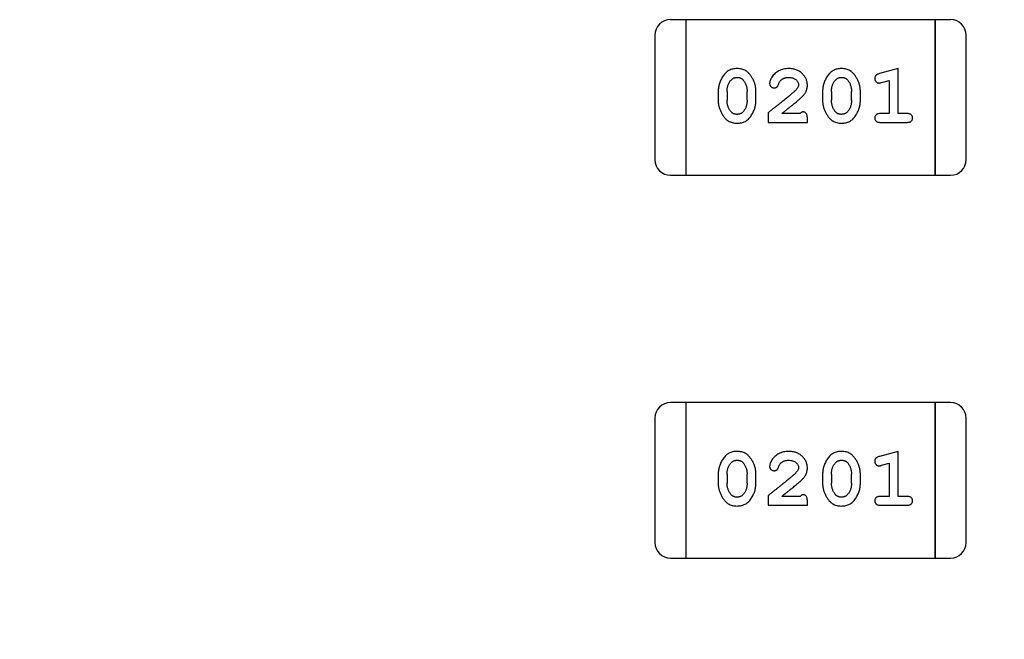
# Model space of a CAD drawing. Header units: millimetres. Extents: x 0 to 297, y 0 to 210.
# Tile 99 of 172: x 189.62 to 191.55, y 108.12 to 109.34. Entities that reach past the tile are written whole.
import ezdxf

# ---------------------------------------------------------------- set-up
doc = ezdxf.new("R2010")
doc.units = ezdxf.units.MM
doc.header["$LTSCALE"] = 16.335
doc.header["$PDMODE"] = 3
doc.header["$PDSIZE"] = 8
doc.layers.get('0').update_dxf_attribs({"linetype": 'CONTINUOUS'})
doc.layers.get('Defpoints').update_dxf_attribs({"linetype": 'CONTINUOUS'})
doc.layers.add('USER_LIBRARYDXF_CONTINUOUS_LINE', color=7, linetype='CONTINUOUS')
doc.styles.get("Standard").update_dxf_attribs({"font": '仿宋_GB2312.ttf'})
doc.dimstyles.get("Standard").update_dxf_attribs({"dimtxt": 2.5, "dimasz": 3.5, "dimexe": 1.5, "dimexo": 1, "dimtad": 1, "dimdsep": 46, "dimtxsty": 'Standard', "dimblk": '_FILLED', "dimblk1": '_FILLED', "dimblk2": '_FILLED', "dimcen": 0.09, "dimazin": 2, "dimtol": 1, "dimtp": 0.01, "dimtm": 0.01, "dimtfac": 1, "dimtofl": 0, "dimtmove": 0, "dimatfit": 3, "dimldrblk": '_FILLED', "dimfxl": 1, "dimtolj": 1, "dimarcsym": 0})

# ---------------------------------------------------------------- blocks, each defined once
blk = doc.blocks.new('_FILLED')
at = {"color": 0, "linetype": 'ByBlock'}
blk.add_solid([(0, 0), (-1, 0.1714), (-1, -0.1714)], dxfattribs=at)
blk = doc.blocks.new('*D28')
at = {"color": 0, "lineweight": -2, "transparency": 16777216}
for p, q in [((188.8444, 94.3596), (188.8444, 109.0053)), ((194.1594, 106.9036), (194.1594, 109.0053)), ((189.3444, 107.5053), (190.115, 107.5053)), ((193.6594, 107.5053), (192.8888, 107.5053))]:
    blk.add_line(p, q, dxfattribs=at)
at = {"layer": 'Defpoints', "color": 0, "transparency": 16777216}
for p in [(194.1594, 107.5053), (194.1594, 105.9036), (188.8444, 93.3596)]:
    blk.add_point(p, dxfattribs=at)
at = {"color": 0, "lineweight": -2, "transparency": 16777216, "xscale": 0.5, "yscale": 0.5, "zscale": 0.5, "rotation": 180}
blk.add_blockref('_FILLED', (188.8444, 107.5053), dxfattribs=at)
at = {"color": 0, "lineweight": -2, "transparency": 16777216, "xscale": 0.5, "yscale": 0.5, "zscale": 0.5}
blk.add_blockref('_FILLED', (194.1594, 107.5053), dxfattribs=at)
at = {"color": 0, "transparency": 16777216, "insert": (191.5019, 107.5053), "char_height": 0.5, "attachment_point": 5}
blk.add_mtext('\\A1;5.32', dxfattribs=at)

msp = doc.modelspace()

# ---------------------------------------------------------------- linework, layer by layer
at = {"layer": 'USER_LIBRARYDXF_CONTINUOUS_LINE', "color": 7, "linetype": 'Continuous'}
for p, q in [((190.9255, 109.3361), (190.895, 109.3361)), ((190.9255, 109.0313), (190.9255, 109.3361)), ((190.9255, 109.0313), (190.9255, 109.3361)), ((191.4131, 109.3361), (190.9255, 109.3361)), ((191.4131, 109.3361), (191.4131, 109.0313)), ((191.4131, 109.0313), (191.4131, 109.3361)), ((191.4436, 109.3361), (191.4131, 109.3361)), ((190.8645, 109.3057), (190.8645, 109.0618)), ((191.4741, 109.0618), (191.4741, 109.3057)), ((191.3408, 109.2404), (191.3042, 109.2305)), ((191.3408, 109.1523), (191.3408, 109.2404)), ((191.3084, 109.2131), (191.3235, 109.2172)), ((191.3235, 109.2172), (191.3235, 109.1523)), ((190.9884, 109.1958), (190.9884, 109.178)), ((191.0057, 109.1955), (191.0057, 109.1783)), ((191.045, 109.1783), (191.045, 109.1955)), ((191.0623, 109.178), (191.0623, 109.1958)), ((191.1929, 109.1958), (191.1929, 109.178)), ((191.2102, 109.1955), (191.2102, 109.1783)), ((191.2495, 109.1783), (191.2495, 109.1955)), ((191.2668, 109.178), (191.2668, 109.1958)), ((191.0859, 109.1539), (191.0859, 109.135)), ((191.1488, 109.1523), (191.1127, 109.1523)), ((191.163, 109.135), (191.163, 109.1428)), ((191.3235, 109.1523), (191.3062, 109.1523)), ((191.3581, 109.1523), (191.3408, 109.1523)), ((191.0859, 109.135), (191.163, 109.135)), ((191.3062, 109.135), (191.3581, 109.135)), ((190.895, 109.0313), (190.9255, 109.0313)), ((190.9255, 109.0313), (191.4131, 109.0313)), ((191.4131, 109.0313), (191.4436, 109.0313)), ((190.9255, 108.5861), (190.895, 108.5861)), ((190.9255, 108.2813), (190.9255, 108.5861)), ((190.9255, 108.2813), (190.9255, 108.5861)), ((191.4131, 108.5861), (190.9255, 108.5861)), ((191.4131, 108.5861), (191.4131, 108.2813)), ((191.4131, 108.2813), (191.4131, 108.5861)), ((191.4436, 108.5861), (191.4131, 108.5861)), ((190.8645, 108.5557), (190.8645, 108.3118)), ((191.4741, 108.3118), (191.4741, 108.5557)), ((191.3408, 108.4904), (191.3042, 108.4805)), ((191.3408, 108.4023), (191.3408, 108.4904)), ((191.3084, 108.4631), (191.3235, 108.4672)), ((191.3235, 108.4672), (191.3235, 108.4023)), ((190.9884, 108.4458), (190.9884, 108.428)), ((191.0057, 108.4455), (191.0057, 108.4283)), ((191.045, 108.4283), (191.045, 108.4455)), ((191.0623, 108.428), (191.0623, 108.4458)), ((191.1929, 108.4458), (191.1929, 108.428)), ((191.2102, 108.4455), (191.2102, 108.4283)), ((191.2495, 108.4283), (191.2495, 108.4455)), ((191.2668, 108.428), (191.2668, 108.4458)), ((191.0859, 108.4039), (191.0859, 108.385)), ((191.1488, 108.4023), (191.1127, 108.4023)), ((191.163, 108.385), (191.163, 108.3928)), ((191.3235, 108.4023), (191.3062, 108.4023)), ((191.3581, 108.4023), (191.3408, 108.4023)), ((191.0859, 108.385), (191.163, 108.385)), ((191.3062, 108.385), (191.3581, 108.385)), ((190.895, 108.2813), (190.9255, 108.2813)), ((190.9255, 108.2813), (191.4131, 108.2813)), ((191.4131, 108.2813), (191.4436, 108.2813))]:
    msp.add_line(p, q, dxfattribs=at)
for centre, start, end in [((190.895, 109.3057), 90, 180), ((191.4436, 109.3057), 0, 90), ((190.895, 109.0618), 180, 270), ((191.4436, 109.0618), 270, 0), ((190.895, 108.5557), 90, 180), ((191.4436, 108.5557), 0, 90), ((190.895, 108.3118), 180, 270), ((191.4436, 108.3118), 270, 0)]:
    msp.add_arc(centre, 0.0305, start, end, dxfattribs=at)
for points, knots in [([(191.0252, 109.2404), (191.0237, 109.2403), (191.0209, 109.2403), (191.0168, 109.2395), (191.013, 109.2384), (191.0094, 109.2368), (191.0061, 109.2348), (191.0031, 109.2323), (191.0003, 109.2293), (190.9978, 109.2259), (190.9956, 109.2223), (190.9937, 109.2186), (190.992, 109.2149), (190.9907, 109.2112), (190.9897, 109.2074), (190.9889, 109.2035), (190.9885, 109.1997), (190.9884, 109.1971), (190.9884, 109.1958)], [0, 0, 0, 0, 0.06692, 0.130834, 0.19258, 0.252759, 0.312631, 0.373411, 0.436359, 0.501894, 0.568244, 0.632472, 0.69556, 0.757163, 0.818592, 0.878885, 0.939235, 1, 1, 1, 1]), ([(191.0623, 109.1958), (191.0623, 109.1968), (191.0623, 109.199), (191.062, 109.2022), (191.0614, 109.2053), (191.0608, 109.2084), (191.0598, 109.2115), (191.0587, 109.2145), (191.0574, 109.2174), (191.0559, 109.2203), (191.0543, 109.223), (191.0527, 109.2256), (191.051, 109.2279), (191.0494, 109.23), (191.0477, 109.2319), (191.046, 109.2335), (191.0442, 109.235), (191.0419, 109.2365), (191.0387, 109.2381), (191.0345, 109.2394), (191.03, 109.2402), (191.0268, 109.2403), (191.0252, 109.2404)], [0, 0, 0, 0, 0.049855, 0.099516, 0.148482, 0.19758, 0.246804, 0.296268, 0.346517, 0.397047, 0.446826, 0.49336, 0.537801, 0.579207, 0.617974, 0.654833, 0.689171, 0.722088, 0.786392, 0.853518, 0.924186, 1, 1, 1, 1]), ([(191.1263, 109.2404), (191.1246, 109.2403), (191.1213, 109.2402), (191.1163, 109.2393), (191.1116, 109.2379), (191.1071, 109.2359), (191.1029, 109.2335), (191.0993, 109.2306), (191.0962, 109.2274), (191.0936, 109.2238), (191.0917, 109.2202), (191.0902, 109.2169), (191.0893, 109.2139), (191.0891, 109.2119), (191.0891, 109.211)], [0, 0, 0, 0, 0.098286, 0.193983, 0.289056, 0.384352, 0.477435, 0.566197, 0.652355, 0.737986, 0.818188, 0.887401, 0.94802, 1, 1, 1, 1]), ([(191.163, 109.2076), (191.163, 109.2087), (191.1629, 109.2109), (191.1624, 109.2142), (191.1616, 109.2173), (191.1605, 109.2202), (191.159, 109.2231), (191.1572, 109.2258), (191.1551, 109.2284), (191.1527, 109.2308), (191.1501, 109.2331), (191.1472, 109.235), (191.1442, 109.2367), (191.141, 109.2381), (191.1376, 109.2391), (191.134, 109.2399), (191.1302, 109.2403), (191.1276, 109.2403), (191.1263, 109.2404)], [0, 0, 0, 0, 0.060981, 0.120256, 0.178148, 0.236115, 0.293993, 0.352864, 0.413358, 0.476056, 0.539296, 0.602396, 0.665116, 0.728325, 0.792919, 0.859317, 0.928302, 1, 1, 1, 1]), ([(191.2297, 109.2404), (191.2282, 109.2403), (191.2254, 109.2403), (191.2214, 109.2395), (191.2175, 109.2384), (191.2139, 109.2368), (191.2106, 109.2348), (191.2076, 109.2323), (191.2048, 109.2293), (191.2023, 109.2259), (191.2001, 109.2223), (191.1982, 109.2186), (191.1966, 109.2149), (191.1952, 109.2112), (191.1942, 109.2074), (191.1934, 109.2035), (191.193, 109.1997), (191.1929, 109.1971), (191.1929, 109.1958)], [0, 0, 0, 0, 0.06692, 0.130834, 0.19258, 0.252759, 0.312631, 0.373411, 0.436359, 0.501894, 0.568244, 0.632472, 0.69556, 0.757163, 0.818592, 0.878885, 0.939235, 1, 1, 1, 1]), ([(191.2668, 109.1958), (191.2668, 109.1968), (191.2668, 109.199), (191.2665, 109.2022), (191.2659, 109.2053), (191.2653, 109.2084), (191.2643, 109.2115), (191.2632, 109.2145), (191.2619, 109.2174), (191.2604, 109.2203), (191.2588, 109.223), (191.2572, 109.2256), (191.2556, 109.2279), (191.2539, 109.23), (191.2522, 109.2319), (191.2505, 109.2335), (191.2487, 109.235), (191.2464, 109.2365), (191.2432, 109.2381), (191.239, 109.2394), (191.2345, 109.2402), (191.2313, 109.2403), (191.2297, 109.2404)], [0, 0, 0, 0, 0.049855, 0.099516, 0.148482, 0.19758, 0.246804, 0.296268, 0.346517, 0.397047, 0.446826, 0.49336, 0.537801, 0.579207, 0.617974, 0.654833, 0.689171, 0.722088, 0.786392, 0.853518, 0.924186, 1, 1, 1, 1]), ([(191.0057, 109.1955), (191.0057, 109.1965), (191.0058, 109.1986), (191.0061, 109.2017), (191.0066, 109.2046), (191.0075, 109.2074), (191.0085, 109.2101), (191.0097, 109.2126), (191.0112, 109.215), (191.0124, 109.2165), (191.0129, 109.2173)], [0, 0, 0, 0, 0.135446, 0.266257, 0.393419, 0.517936, 0.639137, 0.758785, 0.879345, 1, 1, 1, 1]), ([(191.0129, 109.2173), (191.0133, 109.2177), (191.0141, 109.2186), (191.0155, 109.2198), (191.0169, 109.2208), (191.0184, 109.2216), (191.02, 109.2223), (191.0217, 109.2227), (191.0235, 109.223), (191.0247, 109.223), (191.0253, 109.2231)], [0, 0, 0, 0, 0.13042, 0.256046, 0.378133, 0.498725, 0.620452, 0.742761, 0.869406, 1, 1, 1, 1]), ([(191.0253, 109.2231), (191.0259, 109.2231), (191.0272, 109.223), (191.029, 109.2228), (191.0307, 109.2224), (191.0322, 109.2218), (191.0337, 109.221), (191.0351, 109.2201), (191.0363, 109.219), (191.0371, 109.2182), (191.0374, 109.2178)], [0, 0, 0, 0, 0.138115, 0.270177, 0.397547, 0.520057, 0.63869, 0.757499, 0.878226, 1, 1, 1, 1]), ([(191.0374, 109.2178), (191.038, 109.217), (191.0392, 109.2154), (191.0408, 109.2128), (191.0421, 109.2102), (191.0431, 109.2074), (191.044, 109.2046), (191.0446, 109.2017), (191.0449, 109.1986), (191.045, 109.1965), (191.045, 109.1955)], [0, 0, 0, 0, 0.125331, 0.248948, 0.371201, 0.494032, 0.616811, 0.742104, 0.868849, 1, 1, 1, 1]), ([(191.1064, 109.2092), (191.1067, 109.2101), (191.1073, 109.2118), (191.1085, 109.2141), (191.1098, 109.2161), (191.1108, 109.2172), (191.1113, 109.2177)], [0, 0, 0, 0, 0.285518, 0.544185, 0.781367, 1, 1, 1, 1]), ([(191.1113, 109.2177), (191.1118, 109.2181), (191.1128, 109.219), (191.1145, 109.2201), (191.1162, 109.221), (191.118, 109.2217), (191.1199, 109.2223), (191.1219, 109.2227), (191.124, 109.223), (191.1255, 109.2231), (191.1262, 109.2231)], [0, 0, 0, 0, 0.121873, 0.243139, 0.363336, 0.485133, 0.607572, 0.734701, 0.864814, 1, 1, 1, 1]), ([(191.1262, 109.2231), (191.1276, 109.223), (191.1303, 109.2229), (191.1341, 109.2221), (191.1375, 109.2207), (191.1404, 109.2188), (191.1427, 109.2165), (191.1444, 109.2141), (191.1455, 109.2113), (191.1456, 109.2095), (191.1457, 109.2085)], [0, 0, 0, 0, 0.156344, 0.299348, 0.4327, 0.561, 0.682299, 0.791883, 0.89611, 1, 1, 1, 1]), ([(191.2102, 109.1955), (191.2102, 109.1965), (191.2103, 109.1986), (191.2106, 109.2017), (191.2111, 109.2046), (191.212, 109.2074), (191.213, 109.2101), (191.2142, 109.2126), (191.2157, 109.215), (191.2169, 109.2165), (191.2174, 109.2173)], [0, 0, 0, 0, 0.135446, 0.266257, 0.393419, 0.517936, 0.639137, 0.758785, 0.879345, 1, 1, 1, 1]), ([(191.2174, 109.2173), (191.2179, 109.2177), (191.2187, 109.2186), (191.22, 109.2198), (191.2214, 109.2208), (191.2229, 109.2216), (191.2245, 109.2223), (191.2262, 109.2227), (191.228, 109.223), (191.2292, 109.223), (191.2298, 109.2231)], [0, 0, 0, 0, 0.13042, 0.256046, 0.378133, 0.498725, 0.620452, 0.742761, 0.869406, 1, 1, 1, 1]), ([(191.2298, 109.2231), (191.2304, 109.2231), (191.2317, 109.223), (191.2335, 109.2228), (191.2352, 109.2224), (191.2368, 109.2218), (191.2382, 109.221), (191.2396, 109.2201), (191.2409, 109.219), (191.2416, 109.2182), (191.242, 109.2178)], [0, 0, 0, 0, 0.138115, 0.270177, 0.397547, 0.520057, 0.63869, 0.757499, 0.878226, 1, 1, 1, 1]), ([(191.242, 109.2178), (191.2426, 109.217), (191.2438, 109.2154), (191.2453, 109.2128), (191.2466, 109.2102), (191.2477, 109.2074), (191.2485, 109.2046), (191.2491, 109.2017), (191.2494, 109.1986), (191.2495, 109.1965), (191.2495, 109.1955)], [0, 0, 0, 0, 0.125331, 0.248948, 0.371201, 0.494032, 0.616811, 0.742104, 0.868849, 1, 1, 1, 1]), ([(191.3042, 109.2305), (191.3033, 109.2302), (191.3018, 109.2298), (191.2997, 109.2289), (191.2981, 109.228), (191.2969, 109.227), (191.2961, 109.2258), (191.2955, 109.2245), (191.2952, 109.223), (191.2952, 109.2219), (191.2951, 109.2213)], [0, 0, 0, 0, 0.187321, 0.344927, 0.475328, 0.579604, 0.674244, 0.773631, 0.882025, 1, 1, 1, 1]), ([(191.2951, 109.2213), (191.2952, 109.2207), (191.2952, 109.2195), (191.2957, 109.2177), (191.2964, 109.2161), (191.2974, 109.2147), (191.2986, 109.2135), (191.3, 109.2127), (191.3015, 109.2122), (191.3025, 109.2121), (191.303, 109.2121)], [0, 0, 0, 0, 0.138815, 0.27042, 0.39836, 0.52875, 0.654955, 0.771147, 0.884581, 1, 1, 1, 1]), ([(191.1409, 109.1988), (191.1405, 109.1984), (191.1395, 109.1974), (191.1379, 109.1958), (191.136, 109.1941), (191.1339, 109.1922), (191.1314, 109.1901), (191.1287, 109.1877), (191.1256, 109.1852), (191.1223, 109.1825), (191.1188, 109.1796), (191.1149, 109.1765), (191.1108, 109.1732), (191.1063, 109.1697), (191.1016, 109.166), (191.0966, 109.1621), (191.0914, 109.1581), (191.0878, 109.1553), (191.0859, 109.1539)], [0, 0, 0, 0, 0.026647, 0.057942, 0.094152, 0.134806, 0.180631, 0.231142, 0.286385, 0.346321, 0.411439, 0.481035, 0.555329, 0.634592, 0.718826, 0.807759, 0.901393, 1, 1, 1, 1]), ([(191.0891, 109.211), (191.0891, 109.2105), (191.0892, 109.2094), (191.0897, 109.2079), (191.0905, 109.2064), (191.0916, 109.2051), (191.093, 109.204), (191.0945, 109.2032), (191.0962, 109.2027), (191.0973, 109.2026), (191.0979, 109.2026)], [0, 0, 0, 0, 0.120856, 0.239483, 0.360995, 0.490166, 0.620982, 0.746416, 0.870253, 1, 1, 1, 1]), ([(191.0979, 109.2026), (191.0984, 109.2026), (191.0993, 109.2027), (191.1007, 109.2029), (191.1019, 109.2034), (191.1031, 109.2041), (191.1041, 109.205), (191.105, 109.2062), (191.1058, 109.2076), (191.1062, 109.2086), (191.1064, 109.2092)], [0, 0, 0, 0, 0.127347, 0.246131, 0.359406, 0.470543, 0.586092, 0.711469, 0.847022, 1, 1, 1, 1]), ([(191.1457, 109.2085), (191.1456, 109.2078), (191.1455, 109.2061), (191.1445, 109.2037), (191.143, 109.2012), (191.1416, 109.1997), (191.1409, 109.1988)], [0, 0, 0, 0, 0.212836, 0.442809, 0.70317, 1, 1, 1, 1]), ([(191.1462, 109.1793), (191.1471, 109.1801), (191.1488, 109.1816), (191.1512, 109.1838), (191.1533, 109.1859), (191.1552, 109.1879), (191.1568, 109.1898), (191.1581, 109.1915), (191.1592, 109.1932), (191.1604, 109.1952), (191.1614, 109.1978), (191.1623, 109.2009), (191.1629, 109.2042), (191.163, 109.2065), (191.163, 109.2076)], [0, 0, 0, 0, 0.103002, 0.197728, 0.285279, 0.365235, 0.437224, 0.502446, 0.560545, 0.611446, 0.707576, 0.80349, 0.900532, 1, 1, 1, 1]), ([(191.303, 109.2121), (191.3034, 109.2121), (191.3041, 109.2121), (191.3054, 109.2123), (191.3068, 109.2127), (191.3079, 109.2129), (191.3084, 109.2131)], [0, 0, 0, 0, 0.183151, 0.413144, 0.682305, 1, 1, 1, 1]), ([(191.1127, 109.1523), (191.1147, 109.1538), (191.1185, 109.1568), (191.1239, 109.1611), (191.1289, 109.1651), (191.1334, 109.1687), (191.1373, 109.1718), (191.1407, 109.1747), (191.1437, 109.1771), (191.1454, 109.1786), (191.1462, 109.1793)], [0, 0, 0, 0, 0.176662, 0.337826, 0.484741, 0.617764, 0.73494, 0.837793, 0.926412, 1, 1, 1, 1]), ([(190.9884, 109.178), (190.9884, 109.1769), (190.9884, 109.1748), (190.9887, 109.1716), (190.9892, 109.1685), (190.9899, 109.1654), (190.9908, 109.1624), (190.9919, 109.1594), (190.9932, 109.1564), (190.9947, 109.1535), (190.9962, 109.1508), (190.9979, 109.1483), (190.9995, 109.1459), (191.0012, 109.1438), (191.0029, 109.142), (191.0045, 109.1403), (191.0063, 109.1389), (191.0087, 109.1373), (191.0118, 109.1357), (191.016, 109.1344), (191.0206, 109.1335), (191.0238, 109.1334), (191.0254, 109.1334)], [0, 0, 0, 0, 0.049886, 0.09882, 0.148132, 0.19689, 0.246038, 0.295176, 0.345305, 0.395692, 0.445312, 0.491875, 0.535813, 0.577009, 0.616081, 0.652689, 0.687585, 0.720206, 0.785062, 0.85223, 0.923759, 1, 1, 1, 1]), ([(191.0133, 109.156), (191.0127, 109.1568), (191.0115, 109.1584), (191.01, 109.1609), (191.0086, 109.1635), (191.0076, 109.1663), (191.0067, 109.1691), (191.0061, 109.1721), (191.0058, 109.1752), (191.0057, 109.1772), (191.0057, 109.1783)], [0, 0, 0, 0, 0.124927, 0.248361, 0.370889, 0.492583, 0.61616, 0.741472, 0.869044, 1, 1, 1, 1]), ([(191.0254, 109.1334), (191.0269, 109.1334), (191.0297, 109.1335), (191.0338, 109.1342), (191.0376, 109.1353), (191.0412, 109.1369), (191.0445, 109.139), (191.0476, 109.1415), (191.0504, 109.1444), (191.0528, 109.1478), (191.055, 109.1514), (191.057, 109.1551), (191.0586, 109.1588), (191.06, 109.1626), (191.061, 109.1664), (191.0618, 109.1702), (191.0622, 109.1741), (191.0623, 109.1767), (191.0623, 109.178)], [0, 0, 0, 0, 0.067217, 0.131051, 0.19272, 0.252824, 0.312745, 0.373449, 0.436041, 0.501494, 0.567761, 0.632087, 0.695096, 0.757109, 0.817993, 0.878657, 0.939311, 1, 1, 1, 1]), ([(191.045, 109.1783), (191.045, 109.1772), (191.0449, 109.1751), (191.0446, 109.1721), (191.0441, 109.1692), (191.0432, 109.1664), (191.0422, 109.1637), (191.041, 109.1612), (191.0395, 109.1587), (191.0383, 109.1572), (191.0378, 109.1565)], [0, 0, 0, 0, 0.135449, 0.266263, 0.393429, 0.516942, 0.639128, 0.758779, 0.879341, 1, 1, 1, 1]), ([(191.1929, 109.178), (191.1929, 109.1769), (191.1929, 109.1748), (191.1933, 109.1716), (191.1937, 109.1685), (191.1944, 109.1654), (191.1953, 109.1624), (191.1964, 109.1594), (191.1977, 109.1564), (191.1992, 109.1535), (191.2007, 109.1508), (191.2024, 109.1483), (191.204, 109.1459), (191.2057, 109.1438), (191.2074, 109.142), (191.2091, 109.1403), (191.2108, 109.1389), (191.2132, 109.1373), (191.2163, 109.1357), (191.2205, 109.1344), (191.2251, 109.1335), (191.2283, 109.1334), (191.2299, 109.1334)], [0, 0, 0, 0, 0.049886, 0.09882, 0.148132, 0.19689, 0.246038, 0.295176, 0.345305, 0.395692, 0.445312, 0.491875, 0.535813, 0.577009, 0.616081, 0.652689, 0.687585, 0.720206, 0.785062, 0.85223, 0.923759, 1, 1, 1, 1]), ([(191.2178, 109.156), (191.2172, 109.1568), (191.216, 109.1584), (191.2145, 109.1609), (191.2131, 109.1635), (191.2121, 109.1663), (191.2112, 109.1691), (191.2106, 109.1721), (191.2103, 109.1752), (191.2102, 109.1772), (191.2102, 109.1783)], [0, 0, 0, 0, 0.124927, 0.248361, 0.370889, 0.492583, 0.61616, 0.741472, 0.869044, 1, 1, 1, 1]), ([(191.2299, 109.1334), (191.2314, 109.1334), (191.2342, 109.1335), (191.2383, 109.1342), (191.2421, 109.1353), (191.2457, 109.1369), (191.249, 109.139), (191.2521, 109.1415), (191.2549, 109.1444), (191.2573, 109.1478), (191.2595, 109.1514), (191.2615, 109.1551), (191.2631, 109.1588), (191.2645, 109.1626), (191.2655, 109.1664), (191.2663, 109.1702), (191.2667, 109.1741), (191.2668, 109.1767), (191.2668, 109.178)], [0, 0, 0, 0, 0.067217, 0.131051, 0.19272, 0.252824, 0.312745, 0.373449, 0.436041, 0.501494, 0.567761, 0.632087, 0.695096, 0.757109, 0.817993, 0.878657, 0.939311, 1, 1, 1, 1]), ([(191.2495, 109.1783), (191.2495, 109.1772), (191.2494, 109.1751), (191.2491, 109.1721), (191.2486, 109.1692), (191.2477, 109.1664), (191.2468, 109.1637), (191.2455, 109.1612), (191.244, 109.1587), (191.2429, 109.1572), (191.2423, 109.1565)], [0, 0, 0, 0, 0.135449, 0.266263, 0.393429, 0.516942, 0.639128, 0.758779, 0.879341, 1, 1, 1, 1]), ([(191.0255, 109.1507), (191.0248, 109.1507), (191.0236, 109.1507), (191.0218, 109.151), (191.0201, 109.1514), (191.0185, 109.152), (191.017, 109.1527), (191.0157, 109.1537), (191.0144, 109.1547), (191.0137, 109.1556), (191.0133, 109.156)], [0, 0, 0, 0, 0.139844, 0.271849, 0.399162, 0.521619, 0.6402, 0.758957, 0.87828, 1, 1, 1, 1]), ([(191.0378, 109.1565), (191.0374, 109.156), (191.0366, 109.1551), (191.0352, 109.154), (191.0338, 109.1529), (191.0323, 109.1521), (191.0307, 109.1515), (191.029, 109.151), (191.0273, 109.1508), (191.0261, 109.1507), (191.0255, 109.1507)], [0, 0, 0, 0, 0.129853, 0.25607, 0.380154, 0.49978, 0.62208, 0.743277, 0.868791, 1, 1, 1, 1]), ([(191.1543, 109.1554), (191.1539, 109.1554), (191.153, 109.1553), (191.1516, 109.1546), (191.1502, 109.1536), (191.1493, 109.1528), (191.1488, 109.1523)], [0, 0, 0, 0, 0.20611, 0.432681, 0.695597, 1, 1, 1, 1]), ([(191.163, 109.1428), (191.163, 109.1439), (191.1629, 109.1459), (191.1625, 109.1486), (191.1618, 109.1508), (191.1608, 109.1526), (191.1594, 109.1539), (191.1579, 109.1548), (191.1562, 109.1553), (191.155, 109.1554), (191.1543, 109.1554)], [0, 0, 0, 0, 0.1844, 0.34094, 0.473574, 0.586824, 0.690029, 0.789175, 0.890445, 1, 1, 1, 1]), ([(191.23, 109.1507), (191.2293, 109.1507), (191.2281, 109.1507), (191.2263, 109.151), (191.2246, 109.1514), (191.223, 109.152), (191.2215, 109.1527), (191.2202, 109.1537), (191.2189, 109.1547), (191.2182, 109.1556), (191.2178, 109.156)], [0, 0, 0, 0, 0.139844, 0.271849, 0.399162, 0.521619, 0.6402, 0.758957, 0.87828, 1, 1, 1, 1]), ([(191.2423, 109.1565), (191.2419, 109.156), (191.2411, 109.1551), (191.2397, 109.154), (191.2383, 109.1529), (191.2368, 109.1521), (191.2352, 109.1515), (191.2336, 109.151), (191.2318, 109.1508), (191.2306, 109.1507), (191.23, 109.1507)], [0, 0, 0, 0, 0.129853, 0.25607, 0.380154, 0.49978, 0.62208, 0.743277, 0.868791, 1, 1, 1, 1]), ([(191.3062, 109.1523), (191.3053, 109.1523), (191.3036, 109.1522), (191.3012, 109.1518), (191.2993, 109.151), (191.2977, 109.1499), (191.2966, 109.1486), (191.2957, 109.1471), (191.2952, 109.1454), (191.2952, 109.1442), (191.2951, 109.1436)], [0, 0, 0, 0, 0.169102, 0.317658, 0.446239, 0.563118, 0.671828, 0.776546, 0.884858, 1, 1, 1, 1]), ([(191.2951, 109.1436), (191.2952, 109.143), (191.2952, 109.1418), (191.2957, 109.1401), (191.2966, 109.1386), (191.2977, 109.1373), (191.2993, 109.1362), (191.3013, 109.1355), (191.3036, 109.135), (191.3053, 109.135), (191.3062, 109.135)], [0, 0, 0, 0, 0.115051, 0.223278, 0.329269, 0.437893, 0.554681, 0.682591, 0.83103, 1, 1, 1, 1]), ([(191.3691, 109.1436), (191.369, 109.1442), (191.369, 109.1454), (191.3685, 109.1471), (191.3676, 109.1486), (191.3665, 109.1499), (191.3649, 109.151), (191.363, 109.1518), (191.3606, 109.1522), (191.359, 109.1523), (191.3581, 109.1523)], [0, 0, 0, 0, 0.11517, 0.223509, 0.328254, 0.438012, 0.553651, 0.682263, 0.830856, 1, 1, 1, 1]), ([(191.3581, 109.135), (191.359, 109.135), (191.3606, 109.135), (191.363, 109.1355), (191.3649, 109.1362), (191.3665, 109.1373), (191.3676, 109.1386), (191.3685, 109.1401), (191.369, 109.1418), (191.369, 109.143), (191.3691, 109.1436)], [0, 0, 0, 0, 0.169012, 0.317488, 0.445429, 0.560977, 0.67065, 0.776666, 0.88492, 1, 1, 1, 1]), ([(191.0252, 108.4904), (191.0237, 108.4903), (191.0209, 108.4903), (191.0168, 108.4895), (191.013, 108.4884), (191.0094, 108.4868), (191.0061, 108.4848), (191.0031, 108.4823), (191.0003, 108.4793), (190.9978, 108.4759), (190.9956, 108.4723), (190.9937, 108.4686), (190.992, 108.4649), (190.9907, 108.4612), (190.9897, 108.4574), (190.9889, 108.4535), (190.9885, 108.4497), (190.9884, 108.4471), (190.9884, 108.4458)], [0, 0, 0, 0, 0.06692, 0.130834, 0.19258, 0.252759, 0.312631, 0.373411, 0.436359, 0.501894, 0.568244, 0.632472, 0.69556, 0.757163, 0.818592, 0.878885, 0.939235, 1, 1, 1, 1]), ([(191.0623, 108.4458), (191.0623, 108.4468), (191.0623, 108.449), (191.062, 108.4522), (191.0614, 108.4553), (191.0608, 108.4584), (191.0598, 108.4615), (191.0587, 108.4645), (191.0574, 108.4674), (191.0559, 108.4703), (191.0543, 108.473), (191.0527, 108.4756), (191.051, 108.4779), (191.0494, 108.48), (191.0477, 108.4819), (191.046, 108.4835), (191.0442, 108.485), (191.0419, 108.4865), (191.0387, 108.4881), (191.0345, 108.4894), (191.03, 108.4902), (191.0268, 108.4903), (191.0252, 108.4904)], [0, 0, 0, 0, 0.049855, 0.099516, 0.148482, 0.19758, 0.246804, 0.296268, 0.346517, 0.397047, 0.446826, 0.49336, 0.537801, 0.579207, 0.617974, 0.654833, 0.689171, 0.722088, 0.786392, 0.853518, 0.924186, 1, 1, 1, 1]), ([(191.1263, 108.4904), (191.1246, 108.4903), (191.1213, 108.4902), (191.1163, 108.4893), (191.1116, 108.4879), (191.1071, 108.4859), (191.1029, 108.4835), (191.0993, 108.4806), (191.0962, 108.4774), (191.0936, 108.4738), (191.0917, 108.4702), (191.0902, 108.4669), (191.0893, 108.4639), (191.0891, 108.4619), (191.0891, 108.461)], [0, 0, 0, 0, 0.098286, 0.193983, 0.289056, 0.384352, 0.477435, 0.566197, 0.652355, 0.737986, 0.818188, 0.887401, 0.94802, 1, 1, 1, 1]), ([(191.163, 108.4576), (191.163, 108.4587), (191.1629, 108.4609), (191.1624, 108.4642), (191.1616, 108.4673), (191.1605, 108.4702), (191.159, 108.4731), (191.1572, 108.4758), (191.1551, 108.4784), (191.1527, 108.4808), (191.1501, 108.4831), (191.1472, 108.485), (191.1442, 108.4867), (191.141, 108.4881), (191.1376, 108.4891), (191.134, 108.4899), (191.1302, 108.4903), (191.1276, 108.4903), (191.1263, 108.4904)], [0, 0, 0, 0, 0.060981, 0.120256, 0.178148, 0.236115, 0.293993, 0.352864, 0.413358, 0.476056, 0.539296, 0.602396, 0.665116, 0.728325, 0.792919, 0.859317, 0.928302, 1, 1, 1, 1]), ([(191.2297, 108.4904), (191.2282, 108.4903), (191.2254, 108.4903), (191.2214, 108.4895), (191.2175, 108.4884), (191.2139, 108.4868), (191.2106, 108.4848), (191.2076, 108.4823), (191.2048, 108.4793), (191.2023, 108.4759), (191.2001, 108.4723), (191.1982, 108.4686), (191.1966, 108.4649), (191.1952, 108.4612), (191.1942, 108.4574), (191.1934, 108.4535), (191.193, 108.4497), (191.1929, 108.4471), (191.1929, 108.4458)], [0, 0, 0, 0, 0.06692, 0.130834, 0.19258, 0.252759, 0.312631, 0.373411, 0.436359, 0.501894, 0.568244, 0.632472, 0.69556, 0.757163, 0.818592, 0.878885, 0.939235, 1, 1, 1, 1]), ([(191.2668, 108.4458), (191.2668, 108.4468), (191.2668, 108.449), (191.2665, 108.4522), (191.2659, 108.4553), (191.2653, 108.4584), (191.2643, 108.4615), (191.2632, 108.4645), (191.2619, 108.4674), (191.2604, 108.4703), (191.2588, 108.473), (191.2572, 108.4756), (191.2556, 108.4779), (191.2539, 108.48), (191.2522, 108.4819), (191.2505, 108.4835), (191.2487, 108.485), (191.2464, 108.4865), (191.2432, 108.4881), (191.239, 108.4894), (191.2345, 108.4902), (191.2313, 108.4903), (191.2297, 108.4904)], [0, 0, 0, 0, 0.049855, 0.099516, 0.148482, 0.19758, 0.246804, 0.296268, 0.346517, 0.397047, 0.446826, 0.49336, 0.537801, 0.579207, 0.617974, 0.654833, 0.689171, 0.722088, 0.786392, 0.853518, 0.924186, 1, 1, 1, 1]), ([(191.0057, 108.4455), (191.0057, 108.4465), (191.0058, 108.4486), (191.0061, 108.4517), (191.0066, 108.4546), (191.0075, 108.4574), (191.0085, 108.4601), (191.0097, 108.4626), (191.0112, 108.465), (191.0124, 108.4665), (191.0129, 108.4673)], [0, 0, 0, 0, 0.135446, 0.266257, 0.393419, 0.517936, 0.639137, 0.758785, 0.879345, 1, 1, 1, 1]), ([(191.0129, 108.4673), (191.0133, 108.4677), (191.0141, 108.4686), (191.0155, 108.4698), (191.0169, 108.4708), (191.0184, 108.4716), (191.02, 108.4723), (191.0217, 108.4727), (191.0235, 108.473), (191.0247, 108.473), (191.0253, 108.4731)], [0, 0, 0, 0, 0.13042, 0.256046, 0.378133, 0.498725, 0.620452, 0.742761, 0.869406, 1, 1, 1, 1]), ([(191.0253, 108.4731), (191.0259, 108.4731), (191.0272, 108.473), (191.029, 108.4728), (191.0307, 108.4724), (191.0322, 108.4718), (191.0337, 108.471), (191.0351, 108.4701), (191.0363, 108.469), (191.0371, 108.4682), (191.0374, 108.4678)], [0, 0, 0, 0, 0.138115, 0.270177, 0.397547, 0.520057, 0.63869, 0.757499, 0.878226, 1, 1, 1, 1]), ([(191.0374, 108.4678), (191.038, 108.467), (191.0392, 108.4654), (191.0408, 108.4628), (191.0421, 108.4602), (191.0431, 108.4574), (191.044, 108.4546), (191.0446, 108.4517), (191.0449, 108.4486), (191.045, 108.4465), (191.045, 108.4455)], [0, 0, 0, 0, 0.125331, 0.248948, 0.371201, 0.494032, 0.616811, 0.742104, 0.868849, 1, 1, 1, 1]), ([(191.1064, 108.4592), (191.1067, 108.4601), (191.1073, 108.4618), (191.1085, 108.4641), (191.1098, 108.4661), (191.1108, 108.4672), (191.1113, 108.4677)], [0, 0, 0, 0, 0.285518, 0.544185, 0.781367, 1, 1, 1, 1]), ([(191.1113, 108.4677), (191.1118, 108.4681), (191.1128, 108.469), (191.1145, 108.4701), (191.1162, 108.471), (191.118, 108.4717), (191.1199, 108.4723), (191.1219, 108.4727), (191.124, 108.473), (191.1255, 108.4731), (191.1262, 108.4731)], [0, 0, 0, 0, 0.121873, 0.243139, 0.363336, 0.485133, 0.607572, 0.734701, 0.864814, 1, 1, 1, 1]), ([(191.1262, 108.4731), (191.1276, 108.473), (191.1303, 108.4729), (191.1341, 108.4721), (191.1375, 108.4707), (191.1404, 108.4688), (191.1427, 108.4665), (191.1444, 108.4641), (191.1455, 108.4613), (191.1456, 108.4595), (191.1457, 108.4585)], [0, 0, 0, 0, 0.156344, 0.299348, 0.4327, 0.561, 0.682299, 0.791883, 0.89611, 1, 1, 1, 1]), ([(191.2102, 108.4455), (191.2102, 108.4465), (191.2103, 108.4486), (191.2106, 108.4517), (191.2111, 108.4546), (191.212, 108.4574), (191.213, 108.4601), (191.2142, 108.4626), (191.2157, 108.465), (191.2169, 108.4665), (191.2174, 108.4673)], [0, 0, 0, 0, 0.135446, 0.266257, 0.393419, 0.517936, 0.639137, 0.758785, 0.879345, 1, 1, 1, 1]), ([(191.2174, 108.4673), (191.2179, 108.4677), (191.2187, 108.4686), (191.22, 108.4698), (191.2214, 108.4708), (191.2229, 108.4716), (191.2245, 108.4723), (191.2262, 108.4727), (191.228, 108.473), (191.2292, 108.473), (191.2298, 108.4731)], [0, 0, 0, 0, 0.13042, 0.256046, 0.378133, 0.498725, 0.620452, 0.742761, 0.869406, 1, 1, 1, 1]), ([(191.2298, 108.4731), (191.2304, 108.4731), (191.2317, 108.473), (191.2335, 108.4728), (191.2352, 108.4724), (191.2368, 108.4718), (191.2382, 108.471), (191.2396, 108.4701), (191.2409, 108.469), (191.2416, 108.4682), (191.242, 108.4678)], [0, 0, 0, 0, 0.138115, 0.270177, 0.397547, 0.520057, 0.63869, 0.757499, 0.878226, 1, 1, 1, 1]), ([(191.242, 108.4678), (191.2426, 108.467), (191.2438, 108.4654), (191.2453, 108.4628), (191.2466, 108.4602), (191.2477, 108.4574), (191.2485, 108.4546), (191.2491, 108.4517), (191.2494, 108.4486), (191.2495, 108.4465), (191.2495, 108.4455)], [0, 0, 0, 0, 0.125331, 0.248948, 0.371201, 0.494032, 0.616811, 0.742104, 0.868849, 1, 1, 1, 1]), ([(191.3042, 108.4805), (191.3033, 108.4802), (191.3018, 108.4798), (191.2997, 108.4789), (191.2981, 108.478), (191.2969, 108.477), (191.2961, 108.4758), (191.2955, 108.4745), (191.2952, 108.473), (191.2952, 108.4719), (191.2951, 108.4713)], [0, 0, 0, 0, 0.187321, 0.344927, 0.475328, 0.579604, 0.674244, 0.773631, 0.882025, 1, 1, 1, 1]), ([(191.2951, 108.4713), (191.2952, 108.4707), (191.2952, 108.4695), (191.2957, 108.4677), (191.2964, 108.4661), (191.2974, 108.4647), (191.2986, 108.4635), (191.3, 108.4627), (191.3015, 108.4622), (191.3025, 108.4621), (191.303, 108.4621)], [0, 0, 0, 0, 0.138815, 0.27042, 0.39836, 0.52875, 0.654955, 0.771147, 0.884581, 1, 1, 1, 1]), ([(191.1409, 108.4488), (191.1405, 108.4484), (191.1395, 108.4474), (191.1379, 108.4458), (191.136, 108.4441), (191.1339, 108.4422), (191.1314, 108.4401), (191.1287, 108.4377), (191.1256, 108.4352), (191.1223, 108.4325), (191.1188, 108.4296), (191.1149, 108.4265), (191.1108, 108.4232), (191.1063, 108.4197), (191.1016, 108.416), (191.0966, 108.4121), (191.0914, 108.4081), (191.0878, 108.4053), (191.0859, 108.4039)], [0, 0, 0, 0, 0.026647, 0.057942, 0.094152, 0.134806, 0.180631, 0.231142, 0.286385, 0.346321, 0.411439, 0.481035, 0.555329, 0.634592, 0.718826, 0.807759, 0.901393, 1, 1, 1, 1]), ([(191.0891, 108.461), (191.0891, 108.4605), (191.0892, 108.4594), (191.0897, 108.4579), (191.0905, 108.4564), (191.0916, 108.4551), (191.093, 108.454), (191.0945, 108.4532), (191.0962, 108.4527), (191.0973, 108.4526), (191.0979, 108.4526)], [0, 0, 0, 0, 0.120856, 0.239483, 0.360995, 0.490166, 0.620982, 0.746416, 0.870253, 1, 1, 1, 1]), ([(191.0979, 108.4526), (191.0984, 108.4526), (191.0993, 108.4527), (191.1007, 108.4529), (191.1019, 108.4534), (191.1031, 108.4541), (191.1041, 108.455), (191.105, 108.4562), (191.1058, 108.4576), (191.1062, 108.4586), (191.1064, 108.4592)], [0, 0, 0, 0, 0.127347, 0.246131, 0.359406, 0.470543, 0.586092, 0.711469, 0.847022, 1, 1, 1, 1]), ([(191.1457, 108.4585), (191.1456, 108.4578), (191.1455, 108.4561), (191.1445, 108.4537), (191.143, 108.4512), (191.1416, 108.4497), (191.1409, 108.4488)], [0, 0, 0, 0, 0.212836, 0.442809, 0.70317, 1, 1, 1, 1]), ([(191.1462, 108.4293), (191.1471, 108.4301), (191.1488, 108.4316), (191.1512, 108.4338), (191.1533, 108.4359), (191.1552, 108.4379), (191.1568, 108.4398), (191.1581, 108.4415), (191.1592, 108.4432), (191.1604, 108.4452), (191.1614, 108.4478), (191.1623, 108.4509), (191.1629, 108.4542), (191.163, 108.4565), (191.163, 108.4576)], [0, 0, 0, 0, 0.103002, 0.197728, 0.285279, 0.365235, 0.437224, 0.502446, 0.560545, 0.611446, 0.707576, 0.80349, 0.900532, 1, 1, 1, 1]), ([(191.303, 108.4621), (191.3034, 108.4621), (191.3041, 108.4621), (191.3054, 108.4623), (191.3068, 108.4627), (191.3079, 108.4629), (191.3084, 108.4631)], [0, 0, 0, 0, 0.183151, 0.413144, 0.682305, 1, 1, 1, 1]), ([(190.9884, 108.428), (190.9884, 108.4269), (190.9884, 108.4248), (190.9887, 108.4216), (190.9892, 108.4185), (190.9899, 108.4154), (190.9908, 108.4124), (190.9919, 108.4094), (190.9932, 108.4064), (190.9947, 108.4035), (190.9962, 108.4008), (190.9979, 108.3983), (190.9995, 108.3959), (191.0012, 108.3938), (191.0029, 108.392), (191.0045, 108.3903), (191.0063, 108.3889), (191.0087, 108.3873), (191.0118, 108.3857), (191.016, 108.3844), (191.0206, 108.3835), (191.0238, 108.3834), (191.0254, 108.3834)], [0, 0, 0, 0, 0.049886, 0.09882, 0.148132, 0.19689, 0.246038, 0.295176, 0.345305, 0.395692, 0.445312, 0.491875, 0.535813, 0.577009, 0.616081, 0.652689, 0.687585, 0.720206, 0.785062, 0.85223, 0.923759, 1, 1, 1, 1]), ([(191.0133, 108.406), (191.0127, 108.4068), (191.0115, 108.4084), (191.01, 108.4109), (191.0086, 108.4135), (191.0076, 108.4163), (191.0067, 108.4191), (191.0061, 108.4221), (191.0058, 108.4252), (191.0057, 108.4272), (191.0057, 108.4283)], [0, 0, 0, 0, 0.124927, 0.248361, 0.370889, 0.492583, 0.61616, 0.741472, 0.869044, 1, 1, 1, 1]), ([(191.0254, 108.3834), (191.0269, 108.3834), (191.0297, 108.3835), (191.0338, 108.3842), (191.0376, 108.3853), (191.0412, 108.3869), (191.0445, 108.389), (191.0476, 108.3915), (191.0504, 108.3944), (191.0528, 108.3978), (191.055, 108.4014), (191.057, 108.4051), (191.0586, 108.4088), (191.06, 108.4126), (191.061, 108.4164), (191.0618, 108.4202), (191.0622, 108.4241), (191.0623, 108.4267), (191.0623, 108.428)], [0, 0, 0, 0, 0.067217, 0.131051, 0.19272, 0.252824, 0.312745, 0.373449, 0.436041, 0.501494, 0.567761, 0.632087, 0.695096, 0.757109, 0.817993, 0.878657, 0.939311, 1, 1, 1, 1]), ([(191.045, 108.4283), (191.045, 108.4272), (191.0449, 108.4251), (191.0446, 108.4221), (191.0441, 108.4192), (191.0432, 108.4164), (191.0422, 108.4137), (191.041, 108.4112), (191.0395, 108.4087), (191.0383, 108.4072), (191.0378, 108.4065)], [0, 0, 0, 0, 0.135449, 0.266263, 0.393429, 0.516942, 0.639128, 0.758779, 0.879341, 1, 1, 1, 1]), ([(191.1127, 108.4023), (191.1147, 108.4038), (191.1185, 108.4068), (191.1239, 108.4111), (191.1289, 108.4151), (191.1334, 108.4187), (191.1373, 108.4218), (191.1407, 108.4247), (191.1437, 108.4271), (191.1454, 108.4286), (191.1462, 108.4293)], [0, 0, 0, 0, 0.176662, 0.337826, 0.484741, 0.617764, 0.73494, 0.837793, 0.926412, 1, 1, 1, 1]), ([(191.1929, 108.428), (191.1929, 108.4269), (191.1929, 108.4248), (191.1933, 108.4216), (191.1937, 108.4185), (191.1944, 108.4154), (191.1953, 108.4124), (191.1964, 108.4094), (191.1977, 108.4064), (191.1992, 108.4035), (191.2007, 108.4008), (191.2024, 108.3983), (191.204, 108.3959), (191.2057, 108.3938), (191.2074, 108.392), (191.2091, 108.3903), (191.2108, 108.3889), (191.2132, 108.3873), (191.2163, 108.3857), (191.2205, 108.3844), (191.2251, 108.3835), (191.2283, 108.3834), (191.2299, 108.3834)], [0, 0, 0, 0, 0.049886, 0.09882, 0.148132, 0.19689, 0.246038, 0.295176, 0.345305, 0.395692, 0.445312, 0.491875, 0.535813, 0.577009, 0.616081, 0.652689, 0.687585, 0.720206, 0.785062, 0.85223, 0.923759, 1, 1, 1, 1]), ([(191.2178, 108.406), (191.2172, 108.4068), (191.216, 108.4084), (191.2145, 108.4109), (191.2131, 108.4135), (191.2121, 108.4163), (191.2112, 108.4191), (191.2106, 108.4221), (191.2103, 108.4252), (191.2102, 108.4272), (191.2102, 108.4283)], [0, 0, 0, 0, 0.124927, 0.248361, 0.370889, 0.492583, 0.61616, 0.741472, 0.869044, 1, 1, 1, 1]), ([(191.2299, 108.3834), (191.2314, 108.3834), (191.2342, 108.3835), (191.2383, 108.3842), (191.2421, 108.3853), (191.2457, 108.3869), (191.249, 108.389), (191.2521, 108.3915), (191.2549, 108.3944), (191.2573, 108.3978), (191.2595, 108.4014), (191.2615, 108.4051), (191.2631, 108.4088), (191.2645, 108.4126), (191.2655, 108.4164), (191.2663, 108.4202), (191.2667, 108.4241), (191.2668, 108.4267), (191.2668, 108.428)], [0, 0, 0, 0, 0.067217, 0.131051, 0.19272, 0.252824, 0.312745, 0.373449, 0.436041, 0.501494, 0.567761, 0.632087, 0.695096, 0.757109, 0.817993, 0.878657, 0.939311, 1, 1, 1, 1]), ([(191.2495, 108.4283), (191.2495, 108.4272), (191.2494, 108.4251), (191.2491, 108.4221), (191.2486, 108.4192), (191.2477, 108.4164), (191.2468, 108.4137), (191.2455, 108.4112), (191.244, 108.4087), (191.2429, 108.4072), (191.2423, 108.4065)], [0, 0, 0, 0, 0.135449, 0.266263, 0.393429, 0.516942, 0.639128, 0.758779, 0.879341, 1, 1, 1, 1]), ([(191.0255, 108.4007), (191.0248, 108.4007), (191.0236, 108.4007), (191.0218, 108.401), (191.0201, 108.4014), (191.0185, 108.402), (191.017, 108.4027), (191.0157, 108.4037), (191.0144, 108.4047), (191.0137, 108.4056), (191.0133, 108.406)], [0, 0, 0, 0, 0.139844, 0.271849, 0.399162, 0.521619, 0.6402, 0.758957, 0.87828, 1, 1, 1, 1]), ([(191.0378, 108.4065), (191.0374, 108.406), (191.0366, 108.4051), (191.0352, 108.404), (191.0338, 108.4029), (191.0323, 108.4021), (191.0307, 108.4015), (191.029, 108.401), (191.0273, 108.4008), (191.0261, 108.4007), (191.0255, 108.4007)], [0, 0, 0, 0, 0.129853, 0.25607, 0.380154, 0.49978, 0.62208, 0.743277, 0.868791, 1, 1, 1, 1]), ([(191.1543, 108.4054), (191.1539, 108.4054), (191.153, 108.4053), (191.1516, 108.4046), (191.1502, 108.4036), (191.1493, 108.4028), (191.1488, 108.4023)], [0, 0, 0, 0, 0.20611, 0.432681, 0.695597, 1, 1, 1, 1]), ([(191.163, 108.3928), (191.163, 108.3939), (191.1629, 108.3959), (191.1625, 108.3986), (191.1618, 108.4008), (191.1608, 108.4026), (191.1594, 108.4039), (191.1579, 108.4048), (191.1562, 108.4053), (191.155, 108.4054), (191.1543, 108.4054)], [0, 0, 0, 0, 0.1844, 0.34094, 0.473574, 0.586824, 0.690029, 0.789175, 0.890445, 1, 1, 1, 1]), ([(191.23, 108.4007), (191.2293, 108.4007), (191.2281, 108.4007), (191.2263, 108.401), (191.2246, 108.4014), (191.223, 108.402), (191.2215, 108.4027), (191.2202, 108.4037), (191.2189, 108.4047), (191.2182, 108.4056), (191.2178, 108.406)], [0, 0, 0, 0, 0.139844, 0.271849, 0.399162, 0.521619, 0.6402, 0.758957, 0.87828, 1, 1, 1, 1]), ([(191.2423, 108.4065), (191.2419, 108.406), (191.2411, 108.4051), (191.2397, 108.404), (191.2383, 108.4029), (191.2368, 108.4021), (191.2352, 108.4015), (191.2336, 108.401), (191.2318, 108.4008), (191.2306, 108.4007), (191.23, 108.4007)], [0, 0, 0, 0, 0.129853, 0.25607, 0.380154, 0.49978, 0.62208, 0.743277, 0.868791, 1, 1, 1, 1]), ([(191.3062, 108.4023), (191.3053, 108.4023), (191.3036, 108.4022), (191.3012, 108.4018), (191.2993, 108.401), (191.2977, 108.3999), (191.2966, 108.3986), (191.2957, 108.3971), (191.2952, 108.3954), (191.2952, 108.3942), (191.2951, 108.3936)], [0, 0, 0, 0, 0.169102, 0.317658, 0.446239, 0.563118, 0.671828, 0.776546, 0.884858, 1, 1, 1, 1]), ([(191.2951, 108.3936), (191.2952, 108.393), (191.2952, 108.3918), (191.2957, 108.3901), (191.2966, 108.3886), (191.2977, 108.3873), (191.2993, 108.3862), (191.3013, 108.3855), (191.3036, 108.385), (191.3053, 108.385), (191.3062, 108.385)], [0, 0, 0, 0, 0.115051, 0.223278, 0.329269, 0.437893, 0.554681, 0.682591, 0.83103, 1, 1, 1, 1]), ([(191.3691, 108.3936), (191.369, 108.3942), (191.369, 108.3954), (191.3685, 108.3971), (191.3676, 108.3986), (191.3665, 108.3999), (191.3649, 108.401), (191.363, 108.4018), (191.3606, 108.4022), (191.359, 108.4023), (191.3581, 108.4023)], [0, 0, 0, 0, 0.11517, 0.223509, 0.328254, 0.438012, 0.553651, 0.682263, 0.830856, 1, 1, 1, 1]), ([(191.3581, 108.385), (191.359, 108.385), (191.3606, 108.385), (191.363, 108.3855), (191.3649, 108.3862), (191.3665, 108.3873), (191.3676, 108.3886), (191.3685, 108.3901), (191.369, 108.3918), (191.369, 108.393), (191.3691, 108.3936)], [0, 0, 0, 0, 0.169012, 0.317488, 0.445429, 0.560977, 0.67065, 0.776666, 0.88492, 1, 1, 1, 1])]:
    msp.add_open_spline(points, degree=3, knots=knots, dxfattribs=at)

# ---------------------------------------------------------------- dimensions: what is measured, and where the dimension line sits
at = {"color": 3}
dim = msp.add_linear_dim(base=(194.1593548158, 107.5052683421), p1=(188.8443548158, 93.3596060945), p2=(194.1593548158, 105.9036060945), dimstyle='Standard', override={"dimtxt": 0.5, "dimasz": 0.5, "dimtad": 0, "dimtih": 1, "dimtoh": 1, "dimzin": 0, "dimcen": 2.673, "dimadec": 0, "dimazin": 0, "dimtol": 0, "dimtzin": 0}, dxfattribs=at)
dim.commit()
dim.dimension.update_dxf_attribs({"geometry": '*D28', "text_midpoint": (191.5018548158, 107.5052683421)})

doc.saveas('drawing.dxf')
